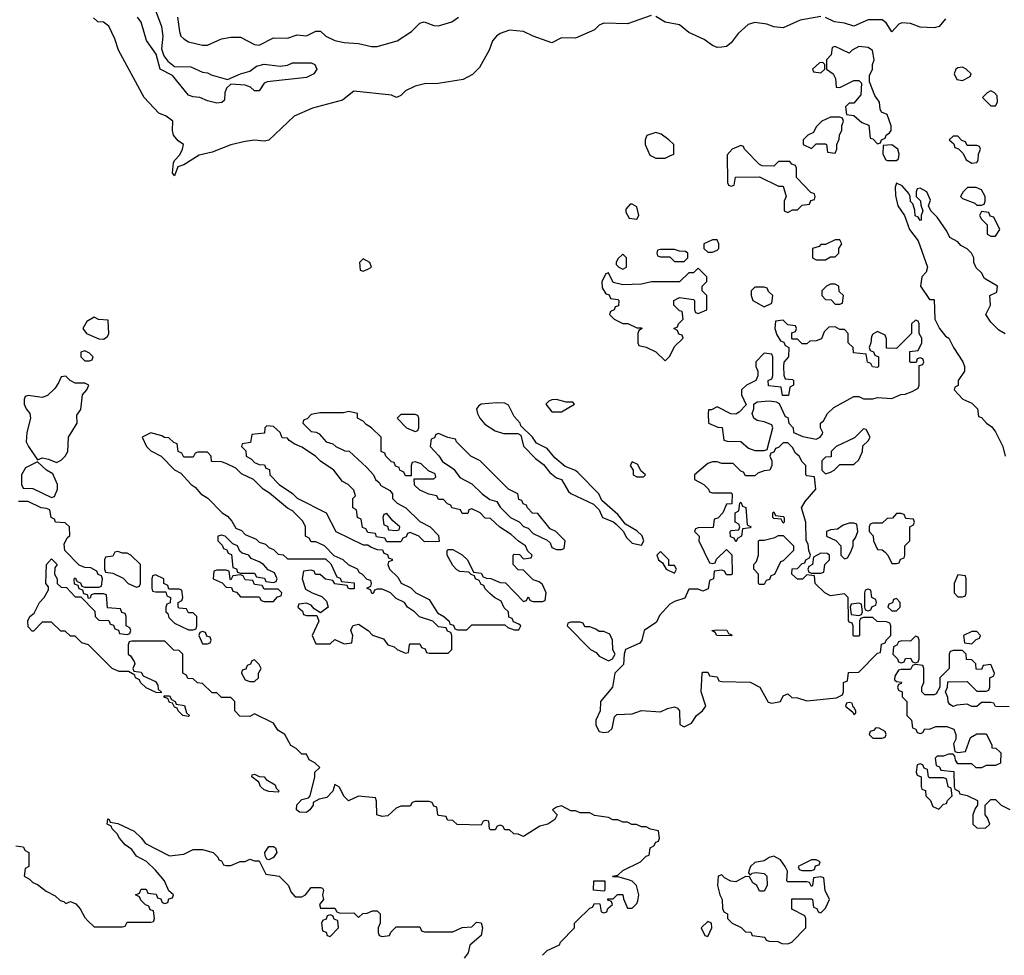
# Model space of a CAD drawing. Header units: inches. Extents: x 2710751 to 2829008, y 857003 to 965602.
# Tile 135 of 256: x 2743335 to 2747507, y 909854 to 913819. Entities that reach past the tile are written whole.
import ezdxf

# ---------------------------------------------------------------- set-up
doc = ezdxf.new("R2010")
doc.units = ezdxf.units.IN
doc.header["$MEASUREMENT"] = 0
doc.layers.add('C7940', color=7, linetype='Continuous')
doc.layers.add('C7941', color=7, linetype='Continuous')

msp = doc.modelspace()

# ---------------------------------------------------------------- linework, layer by layer
at = {"layer": 'C7940', "color": 2, "elevation": 14}
for points in [[(2743624, 910000), (2743650, 909974), (2743770, 909974), (2743782, 909978), (2743790, 909994), (2743890, 909994), (2743902, 909998), (2743902.7, 910000)], [(2744617.3, 910000), (2744614, 909990), (2744618, 909958), (2744632.7, 909952.7), (2744638, 909938), (2744650, 909934), (2744686, 909970), (2744682.2, 910000)], [(2744862, 910000), (2744862, 909990), (2744854, 909970), (2744854, 909950), (2744858, 909938), (2744870, 909934), (2744902, 909938), (2744907.3, 909952.7), (2744930, 909974), (2745030, 909974), (2745038, 909958), (2745050, 909954), (2745170, 909954), (2745210, 909972), (2745250, 909974), (2745270, 909994), (2745290, 909992), (2745296, 909970), (2745290, 909938), (2745242.8, 909897.2), (2745234.8, 909865.2), (2745218.8, 909841.2)], [(2745550, 909854), (2745570, 909874), (2745622, 909898), (2745626, 909910), (2745686, 909970), (2745686, 909990), (2745696, 910000)], [(2746344, 910000), (2746354, 909990), (2746392, 909972), (2746410, 909954), (2746432.7, 909952.7), (2746438, 909938), (2746491.6, 909931.6), (2746498, 909918), (2746510, 909914), (2746547.3, 909912.7), (2746563.6, 909903.6), (2746590, 909902), (2746606, 909910), (2746666, 909970), (2746666, 910000)]]:
    msp.add_lwpolyline(points, dxfattribs=at)
msp.add_lwpolyline([(2746250, 909998), (2746222, 909970), (2746238, 909938), (2746250, 909934), (2746268, 909970), (2746266, 909990)], close=True, dxfattribs=at)
at = {"layer": 'C7941', "color": 2}
for points, elevation in [([(2743869, 913970), (2743934.9, 913790), (2743941.5, 913750), (2743935.5, 913695.5), (2743945.8, 913665.8), (2743963, 913643), (2743990, 913620.4), (2744059.3, 913619.3), (2744110, 913597.3), (2744130, 913594.8), (2744146, 913586), (2744214.6, 913565.4), (2744270, 913590.4), (2744310, 913601), (2744338, 913622), (2744370.9, 913630.9), (2744438, 913622), (2744470, 913626.8), (2744490, 913636), (2744570, 913636.3), (2744584.7, 913630), (2744594, 913610), (2744581, 913590), (2744550, 913575.1), (2744383.8, 913556.2), (2744371.3, 913550), (2744350, 913518), (2744330, 913518), (2744313.2, 913533.2), (2744290, 913542), (2744230, 913546), (2744210.5, 913529.5), (2744204, 913510), (2744202, 913478), (2744191.3, 913468.7), (2744170, 913465.2), (2744130, 913475.1), (2744098, 913490), (2744070, 913492.3), (2744050, 913499.3), (2743982.3, 913582.3), (2743930, 913609.3), (2743912.9, 913672.9), (2743871.9, 913731.9), (2743850, 913808.7), (2743834, 913830)], 6), ([(2746010, 913837), (2745910, 913802.4), (2745810, 913804.2), (2745790, 913795.6), (2745770, 913776.2), (2745690, 913741.2), (2745630, 913742), (2745590, 913722), (2745510, 913749), (2745470, 913769), (2745410, 913774.5), (2745370, 913760.9), (2745354.8, 913750), (2745338, 913730), (2745324.7, 913690), (2745282.5, 913617.5), (2745253.4, 913586.6), (2745214.6, 913565.4), (2745108.4, 913548.4), (2745050, 913548), (2745010, 913538), (2744970, 913518), (2744950, 913498), (2744931, 913489), (2744910, 913499), (2744750, 913516), (2744702, 913478), (2744575.2, 913444.8), (2744498, 913410), (2744390, 913308.7), (2744370, 913304), (2744329.2, 913309.2), (2744290, 913303.6), (2744230, 913289.7), (2744150, 913258.4), (2744094.6, 913245.4), (2744030, 913204), (2744004.7, 913195.3), (2743990, 913158), (2743982, 913170), (2743987, 913213), (2743990, 913222), (2744013.2, 913246.8), (2744025.2, 913270), (2744029.2, 913290), (2744005.8, 913305.8), (2743987, 913330), (2743982, 913350), (2743984, 913390), (2743955.3, 913410), (2743923.9, 913423.9), (2743862.7, 913490), (2743753.6, 913690), (2743737.7, 913737.7), (2743712.1, 913792.1), (2743690, 913809.2), (2743666, 913810), (2743648, 913828)], 10), ([(2744002.8, 913830), (2744011.3, 913770), (2744018, 913750), (2744030, 913738), (2744050, 913726), (2744110, 913710.8), (2744130, 913710.8), (2744190, 913738), (2744230, 913746), (2744270, 913746), (2744330, 913713.7), (2744350, 913712), (2744410, 913742), (2744470, 913741.8), (2744510, 913754.9), (2744550, 913750.6), (2744590, 913770.7), (2744610, 913770.7), (2744632, 913750), (2744670, 913731), (2744710, 913722.8), (2744770, 913718.8), (2744825.7, 913705.7), (2744850, 913705.3), (2744934, 913730), (2744995.3, 913770), (2745030, 913804.7), (2745049, 913811), (2745090, 913794.8), (2745110, 913793.4), (2745165.2, 913810), (2745194.5, 913830)], 10), ([(2746730, 913832.7), (2746642.4, 913817.6), (2746570, 913785.6), (2746530.4, 913789.6), (2746500.1, 913800.1), (2746450, 913808), (2746421, 913799), (2746379.4, 913760.6), (2746350, 913721.2), (2746330, 913706), (2746310, 913702.7), (2746290, 913702), (2746270, 913709.4), (2746235.4, 913735.4), (2746170, 913765.1), (2746130, 913797), (2746070, 913809.6), (2746030, 913832.3)], 10), ([(2747257.3, 913822.7), (2747230.7, 913790), (2747210, 913784.5), (2747150, 913787.6), (2747110, 913803.7), (2747073.4, 913806.6), (2747059.8, 913800.2), (2747030, 913768), (2747006.3, 913806.3), (2746990, 913819), (2746930, 913819.5), (2746870, 913792.3), (2746830, 913805.2), (2746788, 913810), (2746750, 913829.4)], 10), ([(2747510, 912488), (2747483.1, 912503.1), (2747450, 912538), (2747429, 912570), (2747448, 912610), (2747446, 912650), (2747475.3, 912664.7), (2747478, 912690), (2747423.1, 912723.1), (2747410, 912746), (2747387.3, 912767.3), (2747378, 912790), (2747378, 912810), (2747368, 912830), (2747350, 912848), (2747323.1, 912863.1), (2747310, 912878), (2747276.4, 912896.4), (2747263.1, 912923.1), (2747222, 912982), (2747195.3, 913010), (2747186, 913030), (2747194, 913054), (2747178, 913090), (2747150, 913106), (2747138, 913102), (2747134, 913090), (2747134, 913070), (2747151.6, 913051.6), (2747152.7, 913032.7), (2747162, 913010), (2747154, 912990), (2747154, 912970), (2747150, 912968), (2747142, 912982), (2747128.7, 912988.7), (2747127.3, 913012.7), (2747119, 913039), (2747109.2, 913049.2), (2747108.7, 913070), (2747103.1, 913083.1), (2747074.6, 913114.6), (2747050, 913126), (2747044.7, 913110), (2747045.4, 913074.6), (2747056, 913030), (2747084.7, 912990), (2747104.7, 912930), (2747142, 912882), (2747181, 912770), (2747176, 912750), (2747158, 912730), (2747152, 912690), (2747190, 912634), (2747210, 912634), (2747212, 912550), (2747232, 912510), (2747258, 912478), (2747271.3, 912470), (2747291, 912430), (2747331.3, 912370), (2747338, 912350), (2747338, 912330), (2747312, 912290), (2747311.6, 912268.4), (2747298, 912262), (2747294, 912250), (2747331.6, 912211.6), (2747370, 912194), (2747394, 912170), (2747398, 912138), (2747410, 912134), (2747432, 912110), (2747454.4, 912094.4), (2747470, 912072), (2747501, 912010), (2747510.8, 911970)], 14), ([(2745696, 910000), (2745750, 910054), (2745762, 910058), (2745770, 910074), (2745792.7, 910072.7), (2745798, 910038), (2745810, 910034), (2745822, 910038), (2745827.3, 910052.7), (2745846, 910070), (2745842, 910082), (2745827.3, 910087.3), (2745827.3, 910092.7), (2745850, 910094), (2745868, 910112), (2745890, 910112), (2745892.7, 910092.7), (2745910, 910054), (2745930, 910054), (2745950, 910074), (2745954.6, 910085.4), (2745958, 910110), (2745948, 910150), (2745930, 910168), (2745914.6, 910174.6), (2745870, 910186), (2745850, 910186), (2745846, 910190), (2745870, 910194), (2745890, 910214), (2745966, 910250), (2745990, 910274), (2746002, 910278), (2746006, 910310), (2746022, 910318), (2746030, 910334), (2746042, 910338), (2746046, 910350), (2746042, 910382), (2746008.4, 910388.4), (2745990, 910398), (2745970, 910398), (2745948.4, 910408.4), (2745928.9, 910408.9), (2745910, 910418), (2745890, 910418), (2745870, 910428), (2745848.4, 910428.4), (2745830, 910438), (2745770, 910446), (2745750, 910458), (2745710, 910458), (2745690, 910466), (2745670, 910466), (2745630, 910488), (2745610, 910482), (2745592, 910470), (2745612, 910450), (2745602, 910430), (2745572, 910410), (2745539.1, 910400.9), (2745470, 910358), (2745447.3, 910367.3), (2745428.4, 910368.4), (2745410, 910386), (2745390, 910386), (2745382, 910402), (2745370, 910406), (2745358, 910402), (2745350, 910386), (2745330, 910386), (2745326, 910390), (2745322, 910422), (2745310, 910426), (2745298, 910422), (2745290, 910406), (2745188.4, 910408.4), (2745170, 910426), (2745147.3, 910427.3), (2745142, 910442), (2745110, 910446), (2745106, 910450), (2745102, 910482), (2745090, 910486), (2745082, 910502), (2745070, 910506), (2745010, 910506), (2744998, 910502), (2744990, 910486), (2744950, 910486), (2744930, 910478), (2744895.3, 910444.7), (2744870, 910442), (2744848, 910450), (2744847.3, 910507.3), (2744842, 910522), (2744770, 910528), (2744728.4, 910508.4), (2744708.4, 910528.4), (2744690, 910566), (2744670, 910578), (2744661, 910550), (2744636.8, 910523.2), (2744604, 910516), (2744578, 910502), (2744578, 910490), (2744564.7, 910470), (2744550, 910459), (2744520.4, 910460.4), (2744508, 910470), (2744508.4, 910491.6), (2744530, 910514), (2744558, 910522), (2744566, 910530), (2744586, 910610), (2744586, 910630), (2744606, 910650), (2744586, 910670), (2744562, 910682), (2744550, 910706), (2744530, 910706), (2744506, 910730), (2744483.1, 910743.1), (2744458, 910790), (2744428.7, 910808.7), (2744410, 910838), (2744330, 910878), (2744310, 910866), (2744267.3, 910867.3), (2744246, 910890), (2744246, 910930), (2744230, 910946), (2744190, 910946), (2744170, 910966), (2744150, 910966), (2744110, 911006), (2744088.4, 911008.4), (2744070, 911026), (2744047.3, 911027.3), (2744042, 911042), (2744026, 911050), (2744026, 911130), (2744010, 911146), (2743987.3, 911147.3), (2743950, 911186), (2743810, 911186), (2743798, 911182), (2743794, 911170), (2743794, 911130), (2743803.6, 911123.6), (2743819.6, 911099.6), (2743822, 911090), (2743814, 911070), (2743818, 911058), (2743850, 911054), (2743858, 911038), (2743910, 911014), (2743919.6, 910999.6), (2743922, 910982), (2743934, 910970), (2743934, 910966), (2743912.7, 910967.3), (2743870, 910988), (2743846, 911010), (2743842, 911022), (2743826, 911030), (2743822, 911042), (2743796.4, 911056.4), (2743756.4, 911056.4), (2743726, 911070), (2743626, 911170), (2743598, 911178), (2743570, 911206), (2743550, 911206), (2743527.3, 911227.3), (2743508.4, 911228.4), (2743470, 911266), (2743430, 911266), (2743392.7, 911227.3), (2743387.3, 911227.3), (2743370, 911246), (2743368.9, 911271.1), (2743378, 911290), (2743395.3, 911304.7), (2743418, 911350), (2743438, 911370), (2743456.4, 911403.6), (2743456.4, 911416.4), (2743446, 911430), (2743448, 911510), (2743470, 911534), (2743494, 911510), (2743483.6, 911496.4), (2743482, 911470), (2743494, 911450), (2743494, 911430), (2743510, 911414), (2743532.7, 911412.7), (2743570, 911374), (2743594, 911374), (2743652.7, 911312.7), (2743654, 911290), (2743670, 911274), (2743712.7, 911272.7), (2743718, 911258), (2743732.7, 911252.7), (2743738, 911238), (2743752.7, 911232.7), (2743758, 911218), (2743790, 911214), (2743802, 911218), (2743806, 911230), (2743802, 911242), (2743786, 911250), (2743786, 911290), (2743782, 911302), (2743767.3, 911307.3), (2743762, 911322), (2743707.3, 911327.3), (2743702, 911382), (2743690, 911386), (2743650, 911386), (2743638, 911382), (2743632.7, 911367.3), (2743626, 911366), (2743622, 911382), (2743606, 911386), (2743602, 911402), (2743587.3, 911407.3), (2743582, 911422), (2743567.3, 911427.3), (2743566, 911450), (2743570, 911454), (2743578, 911438), (2743592.7, 911432.7), (2743598, 911418), (2743610, 911414), (2743670, 911414), (2743682, 911418), (2743686, 911450), (2743682, 911462), (2743667.3, 911467.3), (2743662, 911482), (2743636.4, 911496.4), (2743610, 911498), (2743587.3, 911507.3), (2743526, 911570), (2743523.1, 911596.9), (2743536.4, 911623.6), (2743547.3, 911632.7), (2743546, 911670), (2743527.3, 911687.3), (2743486, 911690), (2743482, 911702), (2743468, 911710), (2743462, 911742), (2743448, 911748), (2743426, 911750), (2743370, 911778), (2743330, 911778)], 14), ([(2747527.3, 910907.3), (2747470, 910908), (2747462, 910922), (2747450, 910926), (2747410, 910926), (2747390, 910908), (2747370, 910908), (2747350, 910918), (2747305.4, 910914.6), (2747290, 910908), (2747276.4, 910916.4), (2747268.4, 910928.4), (2747267.3, 910947.3), (2747258, 910970), (2747266, 910990), (2747267.3, 911012.7), (2747350, 911014), (2747390, 910974), (2747430, 910974), (2747442, 910978), (2747446, 910990), (2747446, 911030), (2747462, 911038), (2747466, 911050), (2747450, 911086), (2747418, 911082), (2747410, 911066), (2747387.3, 911067.3), (2747386, 911090), (2747370, 911106), (2747347.3, 911107.3), (2747346, 911130), (2747330, 911146), (2747290, 911146), (2747278, 911142), (2747274, 911130), (2747274, 911070), (2747234, 911030), (2747234, 910990), (2747218, 910962), (2747210, 910958), (2747170, 910958), (2747158, 910970), (2747158, 910990), (2747166, 911010), (2747166, 911070), (2747162, 911082), (2747130, 911086), (2747118, 911082), (2747110, 911066), (2747070, 911066), (2747058, 911062), (2747043.6, 911036.4), (2747042, 911022), (2747050, 911014), (2747072, 911012), (2747070, 911006), (2747058, 911002), (2747054, 910990), (2747058, 910978), (2747074, 910970), (2747074, 910950), (2747094, 910930), (2747094, 910870), (2747114, 910850), (2747118, 910818), (2747132.7, 910812.7), (2747138, 910798), (2747150, 910794), (2747162, 910798), (2747170, 910814), (2747190, 910812), (2747216.4, 910823.6), (2747263.6, 910823.6), (2747292.7, 910812.7), (2747302, 910790), (2747302, 910770), (2747292, 910750), (2747298, 910718), (2747310, 910714), (2747342, 910718), (2747363.1, 910776.9), (2747390, 910792), (2747430, 910792), (2747454, 910746), (2747454, 910734), (2747471.6, 910731.6), (2747492.7, 910712.7), (2747491.1, 910668.9), (2747470, 910658), (2747430, 910658), (2747410, 910648), (2747388.4, 910648.4), (2747370, 910666), (2747310, 910666), (2747300.4, 910680.4), (2747298, 910698), (2747290, 910706), (2747270, 910706), (2747250, 910698), (2747222, 910698), (2747214, 910690), (2747218, 910658), (2747232.7, 910652.7), (2747238, 910638), (2747292.7, 910632.7), (2747294, 910570), (2747298, 910558), (2747314, 910550), (2747318, 910538), (2747350, 910532), (2747394, 910510), (2747394, 910490), (2747383.6, 910476.4), (2747374, 910450), (2747374, 910410), (2747390, 910394), (2747427.3, 910392.7), (2747446, 910410), (2747436.4, 910436.4), (2747426, 910450), (2747426, 910490), (2747450, 910514), (2747470, 910514), (2747494, 910490), (2747530, 910472)], 14), ([(2743902.7, 910000), (2743906, 910010), (2743902, 910042), (2743887.3, 910047.3), (2743882, 910062), (2743867.3, 910067.3), (2743847.3, 910087.3), (2743842, 910102), (2743826, 910110), (2743842, 910118), (2743850, 910134), (2743870, 910134), (2743878, 910118), (2743912.7, 910112.7), (2743918, 910098), (2743932.7, 910092.7), (2743938, 910078), (2743950, 910074), (2743962, 910078), (2743967.3, 910092.7), (2743982, 910098), (2743986, 910110), (2743967.3, 910127.3), (2743948, 910170), (2743910, 910215.3), (2743872.1, 910252.1), (2743830, 910274), (2743810, 910302), (2743782, 910322), (2743758, 910350), (2743748.4, 910368.4), (2743726, 910390), (2743722, 910402), (2743706, 910410), (2743708, 910432), (2743714, 910430), (2743718, 910418), (2743750, 910412), (2743819.8, 910379.8), (2743850, 910352), (2743868, 910328), (2743970, 910276), (2744030, 910282), (2744070, 910302), (2744110, 910302), (2744154, 910290), (2744174, 910270), (2744178, 910258), (2744190, 910254), (2744198, 910238), (2744210, 910234), (2744230, 910234), (2744268.4, 910251.6), (2744290, 910252), (2744310, 910262), (2744330, 910254), (2744350, 910254), (2744378, 910198), (2744434, 910190), (2744474, 910150), (2744483.6, 910123.6), (2744502, 910102), (2744530, 910102), (2744546, 910110), (2744570, 910142), (2744610, 910142), (2744618, 910138), (2744622, 910130), (2744618, 910110), (2744622, 910090), (2744604.7, 910070), (2744610, 910054), (2744670, 910054), (2744678, 910038), (2744692.7, 910032.7), (2744750, 910034), (2744770, 910014), (2744788.4, 910031.6), (2744807.3, 910032.7), (2744830, 910042), (2744850, 910042), (2744862, 910030), (2744862, 910000)], 14), ([(2743318, 910318), (2743350, 910314), (2743358, 910298), (2743374, 910290), (2743374, 910230), (2743358, 910222), (2743354, 910190), (2743376.9, 910176.9), (2743390, 910162), (2743410, 910154), (2743446.4, 910126.4), (2743485.4, 910105.4), (2743506.4, 910086.4), (2743522, 910082), (2743530, 910074), (2743550, 910082), (2743572.7, 910072.7), (2743591.6, 910051.6), (2743610, 910014), (2743624, 910000)], 14), ([(2746666, 910000), (2746666, 910010), (2746662, 910022), (2746606, 910050), (2746607.3, 910092.7), (2746690, 910094), (2746694, 910090), (2746698, 910058), (2746712.7, 910052.7), (2746718, 910038), (2746730, 910034), (2746750, 910054), (2746766, 910090), (2746748.4, 910128.4), (2746742, 910182), (2746730, 910186), (2746698, 910182), (2746694, 910150), (2746690, 910146), (2746682, 910162), (2746670, 910166), (2746590, 910166), (2746586, 910170), (2746588, 910210), (2746578, 910230), (2746558.4, 910258.4), (2746530, 910274), (2746510, 910269.2), (2746490, 910254), (2746450, 910248), (2746432, 910230), (2746424.7, 910210), (2746423.6, 910203.6), (2746430, 910194), (2746438, 910202), (2746455.3, 910204.7), (2746490, 910201), (2746501, 910190), (2746502, 910150), (2746490, 910126), (2746470, 910126), (2746458, 910150), (2746441.2, 910161.2), (2746427.3, 910187.3), (2746410, 910188), (2746370, 910166), (2746348.4, 910168.4), (2746322, 910182), (2746310, 910195.3), (2746294, 910190), (2746292, 910150), (2746302, 910110), (2746312, 910090), (2746312.7, 910052.7), (2746318, 910038), (2746334, 910030), (2746334, 910010), (2746344, 910000)], 14), ([(2744682.2, 910000), (2744682, 910002), (2744667.3, 910007.3), (2744662, 910022), (2744650, 910026), (2744638, 910022), (2744632.7, 910007.3), (2744618, 910002), (2744617.3, 910000)], 14)]:
    msp.add_lwpolyline(points, dxfattribs=dict(at, elevation=elevation))
at = {"layer": 'C7941', "color": 2, "elevation": 14}
for points in [[(2746790, 913706), (2746778, 913702), (2746774, 913670), (2746754, 913650), (2746754, 913610), (2746782, 913590), (2746791.3, 913570), (2746794, 913534), (2746810, 913532), (2746870, 913562), (2746890, 913562), (2746902, 913550), (2746899.6, 913500.4), (2746870, 913466), (2746850, 913466), (2746834, 913450), (2746838, 913418), (2746870, 913414), (2746903.6, 913383.6), (2746932.7, 913372.7), (2746938, 913318), (2746950, 913314), (2746970, 913294), (2746982, 913298), (2746986, 913310), (2747002, 913318), (2747006, 913330), (2747020.4, 913339.6), (2747028, 913350), (2747028, 913370), (2747010, 913418), (2746987.3, 913427.3), (2746980.4, 913440.4), (2746978, 913470), (2746958, 913498), (2746936.4, 913556.4), (2746936.4, 913583.6), (2746948.7, 913610), (2746948.7, 913630), (2746955.3, 913650), (2746949.1, 913689.1), (2746930, 913701.2), (2746890, 913705.2), (2746862, 913690), (2746850, 913678)], [(2746738, 913638), (2746723.6, 913636.4), (2746694, 913610), (2746698, 913598), (2746730, 913594), (2746746, 913610), (2746746, 913630)], [(2747330, 913618), (2747310, 913615.3), (2747302, 913610), (2747294, 913590), (2747305.4, 913565.4), (2747330, 913562), (2747362, 913578), (2747366, 913590), (2747346, 913610)], [(2747450, 913518), (2747434, 913510), (2747414, 913490), (2747450, 913454), (2747470, 913454), (2747478, 913470), (2747476.4, 913496.4), (2747466, 913510)], [(2746810, 913406), (2746770, 913406), (2746734, 913390), (2746710, 913366), (2746698, 913342), (2746674, 913330), (2746654, 913310), (2746654, 913290), (2746690, 913274), (2746710, 913294), (2746750, 913294), (2746754, 913290), (2746758, 913258), (2746790, 913254), (2746798, 913270), (2746798, 913290), (2746807.3, 913312.7), (2746808.4, 913331.6), (2746818, 913350), (2746818, 913370), (2746826, 913390), (2746822, 913402)], [(2746030, 913342), (2745991.6, 913328.4), (2745984.7, 913310), (2745984.7, 913290), (2746005.4, 913245.4), (2746030, 913232), (2746070, 913232), (2746090, 913242), (2746106, 913250), (2746106, 913290), (2746086, 913310), (2746053.6, 913333.6)], [(2747310, 913326), (2747290, 913326), (2747274, 913310), (2747292.7, 913292.7), (2747298, 913278), (2747312.7, 913272.7), (2747332.7, 913252.7), (2747345.4, 913225.4), (2747370, 913212), (2747390, 913214), (2747396.4, 913223.6), (2747398, 913250), (2747406, 913270), (2747402, 913282), (2747390, 913286), (2747350, 913286), (2747342, 913302), (2747327.3, 913307.3)], [(2746390, 913286), (2746354, 913270), (2746332.7, 913247.3), (2746334, 913130), (2746338, 913118), (2746350, 913114), (2746362, 913118), (2746368, 913152), (2746470, 913154), (2746550, 913114), (2746570, 913114), (2746582, 913070), (2746574, 913050), (2746574, 913010), (2746590, 913002), (2746610, 913014), (2746630, 913014), (2746650, 913034), (2746682, 913038), (2746687.3, 913052.7), (2746702, 913058), (2746706, 913070), (2746702, 913082), (2746687.3, 913087.3), (2746626, 913150), (2746626, 913190), (2746622, 913202), (2746607.3, 913207.3), (2746598, 913218), (2746550, 913218), (2746530, 913198), (2746480.4, 913200.4), (2746470, 913206), (2746406, 913270), (2746402, 913282)], [(2747030, 913288.7), (2746994, 913286), (2746992, 913250), (2747005.4, 913225.4), (2747010, 913222), (2747050, 913222), (2747058, 913230), (2747062, 913250), (2747055.3, 913270)], [(2747388.4, 913108.4), (2747351.6, 913108.4), (2747332, 913090), (2747322, 913070), (2747330, 913062), (2747382, 913042), (2747390, 913034), (2747410, 913034), (2747422, 913038), (2747426, 913050), (2747426, 913070), (2747410, 913098)], [(2745930, 913038), (2745922, 913038), (2745903.6, 913016.4), (2745903.6, 913003.6), (2745918, 912978), (2745950, 912974), (2745958, 912990), (2745950, 913026)], [(2747410, 913006), (2747402, 912990), (2747410, 912974), (2747434, 912950), (2747434, 912910), (2747450, 912902), (2747470, 912902), (2747488, 912930), (2747462, 912982), (2747447.3, 912987.3), (2747442, 913002)], [(2746290, 912886), (2746270, 912886), (2746234, 912870), (2746234, 912850), (2746250, 912834), (2746270, 912834), (2746290, 912842), (2746298, 912850), (2746298, 912870)], [(2746810, 912886), (2746790, 912886), (2746750, 912866), (2746730, 912866), (2746722, 912858), (2746694, 912850), (2746694, 912810), (2746710, 912802), (2746750, 912802), (2746770, 912814), (2746790, 912814), (2746806, 912830), (2746806, 912850), (2746818, 912870)], [(2745890, 912826), (2745870, 912806), (2745862, 912790), (2745862, 912782), (2745874, 912770), (2745890, 912762), (2745906, 912770), (2745906, 912810)], [(2746110, 912846), (2746050, 912846), (2746038, 912842), (2746034, 912830), (2746038, 912818), (2746050, 912814), (2746090, 912814), (2746110, 912794), (2746150, 912794), (2746166, 912810), (2746166, 912830), (2746156.4, 912836.4), (2746130, 912838)], [(2744790, 912806), (2744774, 912790), (2744778, 912758), (2744790, 912754), (2744810, 912762), (2744826, 912770), (2744818, 912790)], [(2746210, 912766), (2746190, 912746), (2746170, 912746), (2746130, 912708), (2746011.6, 912708.4), (2745970, 912698), (2745890, 912695.3), (2745850, 912706), (2745830, 912746), (2745818, 912742), (2745802, 912710), (2745803.6, 912683.6), (2745818, 912658), (2745832.7, 912652.7), (2745838, 912638), (2745870, 912634), (2745874, 912630), (2745872.7, 912607.3), (2745858, 912602), (2745854, 912590), (2745838, 912582), (2745834, 912570), (2745854, 912550), (2745890, 912532), (2745911.6, 912531.6), (2745950, 912514), (2745970, 912514), (2745972, 912510), (2745958, 912502), (2745954, 912490), (2745954, 912450), (2745958, 912438), (2745990, 912432), (2746030, 912412), (2746070, 912374), (2746090, 912394), (2746110, 912434), (2746146, 912470), (2746142, 912482), (2746127.3, 912487.3), (2746122, 912502), (2746106, 912510), (2746122, 912518), (2746126, 912530), (2746146, 912550), (2746142, 912582), (2746130, 912586), (2746106, 912610), (2746106, 912630), (2746130, 912642), (2746190, 912634), (2746194, 912630), (2746194, 912590), (2746198, 912578), (2746210, 912574), (2746246, 912590), (2746246, 912650), (2746226, 912670), (2746226, 912690), (2746246, 912710), (2746246, 912730)], [(2746490, 912686), (2746450, 912686), (2746434, 912670), (2746434, 912650), (2746442, 912630), (2746490, 912602), (2746522, 912618), (2746526, 912650), (2746507.3, 912667.3), (2746502, 912682)], [(2746790, 912698), (2746770, 912698), (2746754, 912690), (2746734, 912670), (2746734, 912650), (2746750, 912634), (2746772.7, 912632.7), (2746790, 912614), (2746810, 912614), (2746822, 912618), (2746826, 912650), (2746807.3, 912667.3), (2746806, 912690)], [(2743650, 912558), (2743619.6, 912540.4), (2743602, 912510), (2743618, 912490), (2743670, 912466.8), (2743690, 912466), (2743704.7, 912475.3), (2743712, 912488), (2743710, 912546), (2743668.9, 912548.9)], [(2747130, 912546), (2747114, 912530), (2747114, 912490), (2747050, 912426), (2747007.3, 912427.3), (2747007.3, 912467.3), (2747002, 912482), (2746970, 912498), (2746950, 912486), (2746943.6, 912476.4), (2746942, 912450), (2746934, 912430), (2746938, 912418), (2746952, 912412), (2746958, 912398), (2746974, 912390), (2746974, 912350), (2746970, 912346), (2746948.4, 912348.4), (2746942, 912362), (2746927.3, 912367.3), (2746922, 912402), (2746867.3, 912407.3), (2746866, 912430), (2746846, 912450), (2746846, 912490), (2746830, 912506), (2746810, 912506), (2746790, 912518), (2746763.6, 912516.4), (2746743.6, 912496.4), (2746732.7, 912467.3), (2746710, 912458), (2746683.6, 912456.4), (2746670, 912446), (2746650, 912446), (2746630, 912466), (2746610, 912466), (2746606, 912470), (2746607.3, 912492.7), (2746622, 912498), (2746626, 912510), (2746622, 912522), (2746590, 912526), (2746570, 912546), (2746538, 912542), (2746534, 912510), (2746543.6, 912483.6), (2746558, 912458), (2746572.7, 912452.7), (2746578, 912438), (2746594, 912430), (2746592, 912390), (2746572.7, 912367.3), (2746572, 912350), (2746572.7, 912312.7), (2746578, 912298), (2746610, 912294), (2746614, 912290), (2746614, 912270), (2746598, 912262), (2746592.7, 912227.3), (2746567.3, 912227.3), (2746562, 912262), (2746507.3, 912267.3), (2746506, 912290), (2746522, 912298), (2746526, 912310), (2746526, 912390), (2746522, 912402), (2746490, 912406), (2746454, 912370), (2746454, 912350), (2746462, 912330), (2746462, 912310), (2746454, 912290), (2746414, 912270), (2746394, 912250), (2746394, 912230), (2746412.7, 912187.3), (2746383.6, 912156.4), (2746370, 912148), (2746348.4, 912148.4), (2746290, 912178), (2746266, 912166), (2746254, 912166), (2746252, 912150), (2746254, 912110), (2746292.7, 912092.7), (2746311.3, 912091.3), (2746318, 912038), (2746332.7, 912032.7), (2746390, 912032), (2746423.6, 912003.6), (2746450, 911994), (2746490, 911994), (2746502, 911998), (2746526, 912090), (2746522, 912102), (2746490, 912115.3), (2746460.4, 912120.4), (2746446, 912130), (2746438, 912150), (2746446, 912170), (2746446, 912190), (2746460.4, 912199.6), (2746510, 912204.7), (2746539.6, 912199.6), (2746552.7, 912192.7), (2746578, 912138), (2746590, 912134), (2746594, 912110), (2746612, 912090), (2746614, 912070), (2746652.7, 912052.7), (2746710, 912042), (2746726, 912050), (2746736.4, 912063.6), (2746738, 912070), (2746728, 912090), (2746728, 912110), (2746740.4, 912119.6), (2746758, 912150), (2746784.7, 912175.3), (2746870, 912222), (2746890, 912222), (2746910, 912212), (2746950, 912212), (2746970, 912218), (2747030, 912214), (2747068.4, 912231.6), (2747087.3, 912232.7), (2747116.4, 912243.6), (2747142, 912258), (2747146, 912270), (2747146, 912354), (2747162, 912358), (2747166, 912370), (2747162, 912382), (2747150, 912386), (2747138, 912382), (2747134, 912366), (2747110, 912366), (2747106, 912370), (2747107.3, 912412.7), (2747142, 912418), (2747158, 912450), (2747158, 912470), (2747146, 912490), (2747146, 912530), (2747142, 912542)], [(2743610, 912415.3), (2743594, 912410), (2743594, 912390), (2743610, 912374), (2743630, 912374), (2743642, 912378), (2743646, 912390), (2743630, 912406)], [(2743530, 912308), (2743510, 912306), (2743499.8, 912280.2), (2743483.6, 912256.4), (2743452.7, 912227.3), (2743430, 912218), (2743370, 912226), (2743358, 912222), (2743354, 912210), (2743354, 912190), (2743362, 912170), (2743378, 912150), (2743381, 912130), (2743364.7, 912070), (2743362, 912030), (2743371.3, 912010), (2743410, 911954), (2743430, 911962), (2743456.9, 911956.9), (2743490, 911942), (2743510, 911952), (2743528, 911970), (2743538, 911990), (2743542, 912050), (2743578, 912110), (2743576.4, 912143.6), (2743593.2, 912166.8), (2743601.2, 912230), (2743619, 912250), (2743628, 912270), (2743610, 912279), (2743570, 912279), (2743548, 912290)], [(2745610, 912209), (2745590, 912208.7), (2745576.9, 912203.1), (2745564.7, 912190), (2745590, 912158), (2745630, 912158), (2745686, 912190), (2745678, 912198), (2745650, 912199)], [(2744730, 912159), (2744706.4, 912153.6), (2744606.4, 912153.6), (2744570, 912146), (2744552.7, 912127.3), (2744538, 912122), (2744534, 912110), (2744570, 912074), (2744591.6, 912071.6), (2744603.6, 912063.6), (2744634, 912030), (2744662, 912022), (2744674, 912010), (2744712.7, 911992.7), (2744731.3, 911991.3), (2744803.6, 911923.6), (2744834, 911890), (2744842, 911870), (2744858, 911858), (2744865.4, 911845.4), (2744903.6, 911823.6), (2744914, 911810), (2744914, 911790), (2744934, 911770), (2744971.1, 911751.1), (2745030, 911692), (2745074, 911670), (2745110, 911634), (2745112.7, 911607.3), (2745050, 911606), (2745026, 911630), (2744990, 911646), (2744978, 911642), (2744972.7, 911627.3), (2744958, 911622), (2744950, 911606), (2744890, 911606), (2744882, 911622), (2744847.3, 911627.3), (2744842, 911642), (2744810, 911646), (2744802, 911662), (2744787.3, 911667.3), (2744782, 911702), (2744766, 911710), (2744762, 911742), (2744746, 911750), (2744746, 911790), (2744758, 911802), (2744750, 911826), (2744726, 911850), (2744702, 911862), (2744666, 911910), (2744608.7, 911948.7), (2744588, 911970), (2744530, 912008), (2744500.2, 912020.2), (2744476.4, 912036.4), (2744470, 912046), (2744447.3, 912047.3), (2744438, 912070), (2744410, 912095.3), (2744382, 912098), (2744374, 912090), (2744372.7, 912067.3), (2744318, 912062), (2744312.7, 912027.3), (2744278, 912022), (2744274, 912010), (2744292.7, 911992.7), (2744294, 911970), (2744316.9, 911956.9), (2744330, 911942), (2744350, 911934), (2744372.7, 911932.7), (2744378, 911918), (2744392.7, 911912.7), (2744394, 911890), (2744434, 911850), (2744491.1, 911811.1), (2744510, 911792), (2744634, 911730), (2744674, 911650), (2744790, 911594), (2744810, 911594), (2744823.6, 911583.6), (2744850, 911574), (2744872.7, 911572.7), (2744878, 911558), (2744892.7, 911552.7), (2744898, 911538), (2744912.7, 911532.7), (2744912.7, 911527.3), (2744898, 911522), (2744894, 911510), (2744902, 911490), (2744936.9, 911456.9), (2744951.6, 911431.6), (2744991.6, 911411.6), (2745014, 911390), (2745070, 911362), (2745105.4, 911305.4), (2745132, 911290), (2745154, 911270), (2745158, 911258), (2745172.7, 911252.7), (2745178, 911238), (2745190, 911234), (2745230, 911234), (2745250, 911254), (2745390, 911254), (2745403.6, 911243.6), (2745430, 911234), (2745450, 911234), (2745458, 911250), (2745450, 911258), (2745427.3, 911267.3), (2745422, 911282), (2745407.3, 911287.3), (2745406, 911310), (2745387.3, 911327.3), (2745374.6, 911354.6), (2745346, 911370), (2745327.3, 911387.3), (2745307.3, 911407.3), (2745302, 911422), (2745290, 911426), (2745282, 911442), (2745266, 911450), (2745262, 911462), (2745247.3, 911467.3), (2745238, 911478), (2745200.4, 911480.4), (2745187.3, 911487.3), (2745170, 911506), (2745146, 911550), (2745146, 911570), (2745150, 911574), (2745170, 911574), (2745210, 911552), (2745232, 911530), (2745258, 911478), (2745290, 911474), (2745298, 911458), (2745312.7, 911452.7), (2745331.6, 911451.6), (2745370, 911434), (2745392.7, 911432.7), (2745470, 911354), (2745482, 911358), (2745490, 911374), (2745498, 911358), (2745510, 911354), (2745550, 911354), (2745562, 911358), (2745566, 911390), (2745550, 911426), (2745536.4, 911436.4), (2745510, 911446), (2745470, 911486), (2745447.3, 911487.3), (2745426, 911510), (2745426, 911550), (2745430, 911554), (2745452.7, 911552.7), (2745470, 911534), (2745502, 911538), (2745506, 911550), (2745487.3, 911567.3), (2745478, 911590), (2745448.7, 911608.7), (2745418, 911638), (2745368.9, 911668.9), (2745330, 911706), (2745307.3, 911707.3), (2745286, 911730), (2745250, 911746), (2745238, 911742), (2745234, 911726), (2745210, 911726), (2745202, 911742), (2745166, 911750), (2745162, 911762), (2745147.3, 911767.3), (2745130, 911786), (2745110, 911786), (2745102, 911802), (2745068.4, 911808.4), (2745030, 911826), (2745007.3, 911847.3), (2745006, 911874), (2745090, 911874), (2745098, 911882), (2745094.6, 911894.6), (2745067.3, 911907.3), (2745036.4, 911936.4), (2745010, 911946), (2744998, 911942), (2744994, 911930), (2744994, 911886), (2744970, 911886), (2744962, 911902), (2744946, 911910), (2744942, 911922), (2744927.3, 911927.3), (2744922, 911942), (2744910, 911946), (2744886, 911970), (2744882, 911982), (2744866, 911990), (2744866, 912050), (2744826, 912090), (2744803.1, 912103.1), (2744790, 912118), (2744766, 912130), (2744766, 912150)], [(2745355.5, 912195.5), (2745290.6, 912189.4), (2745278.8, 912181.2), (2745271, 912170), (2745274.8, 912150), (2745284.7, 912130), (2745305.5, 912105.5), (2745350, 912077.3), (2745385.5, 912065.5), (2745446, 912066), (2745458.8, 912058.8), (2745470, 912012), (2745519.8, 911959.8), (2745554.4, 911934.4), (2745580.7, 911900.7), (2745610, 911878), (2745630.7, 911870.7), (2745659.8, 911819.8), (2745670.6, 911810.6), (2745766, 911766), (2745790, 911742), (2745804.7, 911710), (2745851, 911691), (2745862, 911682), (2745891.3, 911651.3), (2745905.5, 911625.5), (2745930, 911601), (2745970, 911592), (2745979, 911610), (2745972.1, 911632.1), (2745950, 911653.2), (2745901.2, 911681.2), (2745870, 911722), (2745801.2, 911781.2), (2745788.7, 911810), (2745700.2, 911900.2), (2745690, 911908.7), (2745646, 911926), (2745602, 911962), (2745570, 912002), (2745524, 912024), (2745508, 912050), (2745458, 912098), (2745455.3, 912110), (2745430, 912138), (2745405.6, 912185.6), (2745390, 912194)], [(2745010, 912146), (2744950, 912146), (2744934, 912130), (2744974, 912090), (2745010, 912074), (2745022, 912078), (2745026, 912090), (2745026, 912130), (2745022, 912142)], [(2746910, 912086), (2746872.7, 912047.3), (2746794, 912010), (2746774, 911990), (2746772.7, 911967.3), (2746750, 911966), (2746734, 911950), (2746734, 911910), (2746750, 911894), (2746770, 911902), (2746786, 911910), (2746810, 911934), (2746870, 911934), (2746890, 911954), (2746906, 911990), (2746907.3, 912012.7), (2746930, 912034), (2746938, 912050), (2746922, 912082)], [(2743890, 912068), (2743854, 912050), (2743872, 912010), (2743890, 911992), (2743934, 911970), (2743990, 911912), (2744016.9, 911896.9), (2744062, 911850), (2744078.8, 911838.8), (2744102, 911810), (2744131.3, 911791.3), (2744192, 911730), (2744214.8, 911714.8), (2744234, 911694), (2744250, 911664.7), (2744274, 911654), (2744290, 911638), (2744337.3, 911617.3), (2744350, 911604.7), (2744376, 911596), (2744390, 911582), (2744410, 911574), (2744430, 911554), (2744451.6, 911551.6), (2744470, 911534), (2744630, 911534), (2744652.7, 911512.7), (2744678, 911458), (2744692, 911452), (2744698, 911438), (2744752.7, 911432.7), (2744752.7, 911407.3), (2744732.7, 911407.3), (2744726, 911410), (2744722, 911422), (2744670, 911428), (2744662, 911442), (2744630, 911448), (2744607.3, 911467.3), (2744588.4, 911468.4), (2744582, 911482), (2744570, 911486), (2744538, 911482), (2744532, 911450), (2744546, 911406), (2744574, 911390), (2744615.3, 911375.3), (2744635.3, 911355.3), (2744642, 911330), (2744610, 911306), (2744582, 911322), (2744570, 911338), (2744550, 911346), (2744518, 911342), (2744514, 911330), (2744532.7, 911312.7), (2744538, 911298), (2744550, 911294), (2744594, 911294), (2744602, 911270), (2744574, 911210), (2744590, 911174), (2744650, 911174), (2744670, 911192), (2744710, 911174), (2744742, 911178), (2744746, 911210), (2744738, 911230), (2744740.4, 911239.6), (2744748.4, 911251.6), (2744770, 911258), (2744810.8, 911230.8), (2744830, 911211.3), (2744876, 911196), (2744894, 911170), (2744922, 911162), (2744934, 911150), (2744970, 911134), (2744982, 911138), (2744986, 911170), (2744990, 911174), (2745030, 911174), (2745038, 911158), (2745052.7, 911152.7), (2745058, 911138), (2745070, 911134), (2745150, 911134), (2745166, 911150), (2745166, 911210), (2745162, 911222), (2745147.3, 911227.3), (2745142, 911242), (2745110, 911246), (2745086, 911270), (2745029, 911289), (2745008, 911310), (2744978, 911330), (2744966, 911350), (2744930, 911366), (2744906, 911390), (2744890, 911398), (2744870, 911406), (2744850, 911406), (2744838, 911402), (2744832.7, 911387.3), (2744827.3, 911387.3), (2744822, 911402), (2744806, 911410), (2744822, 911418), (2744826, 911430), (2744822, 911442), (2744807.3, 911447.3), (2744786, 911470), (2744775.3, 911475.3), (2744766, 911490), (2744728.4, 911508.4), (2744706, 911530), (2744667.3, 911547.3), (2744626, 911590), (2744590, 911606), (2744570, 911606), (2744562, 911622), (2744546, 911630), (2744546, 911670), (2744534.6, 911694.6), (2744490, 911738), (2744469.1, 911749.1), (2744393.2, 911813.2), (2744366, 911830), (2744326, 911870), (2744274.6, 911894.6), (2744250, 911918), (2744210, 911938), (2744190, 911946), (2744147.3, 911947.3), (2744146, 911970), (2744130, 911986), (2744090, 911986), (2744078, 911982), (2744070, 911966), (2744030, 911966), (2744022, 911982), (2744006, 911990), (2744002, 912022), (2743987.3, 912027.3), (2743967.3, 912047.3), (2743948.4, 912048.4), (2743936.4, 912056.4)], [(2745110, 912066), (2745098, 912062), (2745092.7, 912047.3), (2745078, 912042), (2745074, 912010), (2745111.1, 911971.1), (2745126.8, 911946.8), (2745174.8, 911914.8), (2745199.6, 911879.6), (2745250, 911852), (2745294, 911810), (2745326.4, 911786.4), (2745356.9, 911776.9), (2745370, 911754), (2745414, 911710), (2745451.3, 911691.3), (2745470, 911672), (2745490, 911664.7), (2745510, 911642), (2745570, 911614), (2745582, 911602), (2745590, 911582), (2745610, 911574), (2745630, 911574), (2745642, 911578), (2745646, 911610), (2745606, 911650), (2745582, 911662), (2745530, 911726), (2745508, 911728), (2745486, 911750), (2745482, 911762), (2745468, 911768), (2745462, 911782), (2745450, 911786), (2745446, 911810), (2745406, 911830), (2745286, 911950), (2745246, 911970), (2745186, 912030), (2745182, 912042), (2745148.4, 912048.4)], [(2746590, 912026), (2746570, 912026), (2746550, 912006), (2746538, 912002), (2746530, 911986), (2746518, 911982), (2746514, 911970), (2746522, 911950), (2746522, 911930), (2746514, 911910), (2746490, 911908), (2746462, 911898), (2746450, 911886), (2746410, 911886), (2746402, 911902), (2746390, 911906), (2746358, 911938), (2746310, 911938), (2746290, 911946), (2746270, 911946), (2746250, 911938), (2746194, 911890), (2746194, 911870), (2746234, 911850), (2746254, 911830), (2746258, 911818), (2746270, 911814), (2746350, 911814), (2746354, 911810), (2746352.7, 911767.3), (2746330, 911766), (2746314, 911730), (2746292.7, 911707.3), (2746278, 911702), (2746272.7, 911667.3), (2746210, 911666), (2746198, 911662), (2746194, 911650), (2746214, 911630), (2746212, 911610), (2746258, 911518), (2746270, 911514), (2746282, 911518), (2746287.3, 911532.7), (2746330, 911574), (2746352, 911552), (2746354, 911470), (2746350, 911466), (2746330, 911466), (2746322, 911482), (2746310, 911486), (2746278, 911482), (2746274, 911450), (2746258, 911442), (2746252.7, 911407.3), (2746230, 911398), (2746210, 911406), (2746170, 911406), (2746152.7, 911367.3), (2746110, 911354), (2746090, 911342), (2746045.5, 911294.5), (2746033.4, 911266.6), (2745981, 911230), (2745971.3, 911190), (2745962.8, 911177.2), (2745902, 911150), (2745896, 911130), (2745892.8, 911087.2), (2745856, 911050), (2745846, 910990), (2745796, 910930), (2745794.8, 910890), (2745776, 910850), (2745776, 910830), (2745790, 910802), (2745810, 910798), (2745830, 910801), (2745844.7, 910815.3), (2745854.6, 910865.4), (2745865.6, 910874.4), (2745930, 910878), (2745970, 910892), (2746050, 910886), (2746080.2, 910899.8), (2746110, 910906.8), (2746122, 910902), (2746130.7, 910890.7), (2746131.6, 910831.6), (2746150, 910822), (2746182, 910838), (2746202, 910870), (2746228.7, 910890), (2746242, 910910), (2746222, 910970), (2746226, 911050), (2746230, 911054), (2746250, 911054), (2746258, 911038), (2746290, 911034), (2746298, 911018), (2746310, 911014), (2746430, 911012), (2746471.1, 910991.1), (2746506.8, 910926.8), (2746522, 910922), (2746558, 910930), (2746570, 910954), (2746590, 910962), (2746606.8, 910946.8), (2746630, 910944.7), (2746670, 910932), (2746795.3, 910944.7), (2746822, 910958), (2746826, 910970), (2746826, 911010), (2746842, 911018), (2746847.3, 911052.7), (2746890, 911054), (2746970, 911134), (2746982, 911138), (2746987.3, 911172.7), (2747002, 911178), (2747006, 911190), (2747026, 911210), (2747026, 911250), (2747022, 911262), (2747007.3, 911267.3), (2746968.4, 911268.4), (2746950, 911286), (2746910, 911286), (2746898, 911282), (2746894, 911270), (2746894, 911210), (2746890, 911206), (2746870, 911206), (2746866, 911210), (2746866, 911250), (2746862, 911262), (2746850, 911266), (2746847.3, 911272.7), (2746846, 911370), (2746830, 911386), (2746770, 911378), (2746746, 911390), (2746706, 911430), (2746702, 911462), (2746670, 911466), (2746651.6, 911448.4), (2746630, 911448), (2746606, 911470), (2746608, 911492), (2746630, 911494), (2746650, 911514), (2746662, 911518), (2746666, 911530), (2746682, 911538), (2746686, 911550), (2746678, 911570), (2746676.4, 911596.4), (2746667.3, 911612.7), (2746666, 911690), (2746648, 911750), (2746663.1, 911776.9), (2746708, 911830), (2746702, 911882), (2746670, 911886), (2746666, 911890), (2746666, 911930), (2746650, 911946), (2746638, 911970), (2746622, 911982), (2746610, 912006)], [(2743410, 911946), (2743359.6, 911920.4), (2743342, 911890), (2743342, 911850), (2743350, 911834), (2743390, 911832), (2743470, 911794), (2743482, 911798), (2743495.3, 911830), (2743495.3, 911850), (2743474.6, 911894.6), (2743448, 911910)], [(2745930, 911946), (2745922, 911930), (2745934, 911910), (2745934, 911890), (2745950, 911882), (2745970, 911882), (2745978, 911882), (2745986, 911890), (2745967.3, 911907.3), (2745954.6, 911934.6)], [(2746370, 911606), (2746362, 911622), (2746347.3, 911627.3), (2746346, 911650), (2746350, 911654), (2746382, 911658), (2746386, 911670), (2746382, 911682), (2746366, 911690), (2746366, 911730), (2746382, 911738), (2746386, 911770), (2746390, 911774), (2746398, 911758), (2746411.6, 911751.6), (2746418, 911678), (2746434, 911670), (2746430, 911666), (2746398, 911662), (2746394, 911630), (2746378, 911622)], [(2744890, 911726), (2744878, 911722), (2744874, 911710), (2744878, 911678), (2744892.7, 911672.7), (2744898, 911658), (2744930, 911654), (2744942, 911658), (2744946, 911670), (2744915.3, 911695.3)], [(2746570, 911686), (2746562, 911702), (2746530, 911706), (2746526, 911710), (2746526, 911730), (2746530, 911734), (2746538, 911718), (2746570, 911714), (2746574, 911710), (2746574, 911690)], [(2747070, 911726), (2747050, 911726), (2747032.7, 911707.3), (2747010, 911706), (2746990, 911686), (2746950, 911686), (2746938, 911682), (2746934, 911670), (2746934, 911650), (2746951.6, 911631.6), (2746952, 911610), (2746970, 911574), (2746990, 911572), (2747002, 911562), (2747014, 911550), (2747030, 911514), (2747050, 911514), (2747062, 911518), (2747067.3, 911532.7), (2747082, 911538), (2747086, 911550), (2747086, 911590), (2747106, 911610), (2747106, 911670), (2747122, 911678), (2747126, 911690), (2747122, 911702), (2747090, 911706), (2747082, 911722)], [(2746870, 911686), (2746850, 911686), (2746823.6, 911676.4), (2746799.6, 911660.4), (2746770, 911658), (2746754, 911650), (2746754, 911630), (2746792.7, 911612.7), (2746814, 911590), (2746814, 911550), (2746830, 911534), (2746842, 911538), (2746856.4, 911563.6), (2746866, 911590), (2746866, 911610), (2746876.4, 911623.6), (2746886, 911650), (2746882, 911682)], [(2744190, 911635.3), (2744174, 911630), (2744174, 911610), (2744192.7, 911592.7), (2744198, 911578), (2744212.7, 911572.7), (2744218, 911558), (2744232.7, 911552.7), (2744238, 911498), (2744252.7, 911492.7), (2744258, 911478), (2744270, 911474), (2744330, 911474), (2744338, 911458), (2744372.7, 911452.7), (2744378, 911438), (2744410, 911434), (2744422, 911438), (2744426, 911450), (2744414.6, 911474.6), (2744387.3, 911487.3), (2744368, 911510), (2744350, 911522), (2744315.3, 911535.3), (2744306, 911550), (2744278, 911558), (2744267.3, 911567.3), (2744258, 911590), (2744238, 911598), (2744206, 911630)], [(2746470, 911426), (2746466, 911430), (2746466, 911470), (2746446, 911490), (2746446, 911510), (2746456.4, 911523.6), (2746466, 911550), (2746466, 911610), (2746470, 911614), (2746490, 911614), (2746534.6, 911625.4), (2746550, 911634), (2746570, 911634), (2746614, 911590), (2746614, 911570), (2746570, 911526), (2746558, 911522), (2746532.7, 911467.3), (2746518, 911462), (2746512.7, 911447.3), (2746498, 911442), (2746490, 911426)], [(2743750, 911566), (2743738, 911562), (2743730, 911546), (2743698, 911542), (2743694, 911530), (2743694, 911490), (2743698, 911478), (2743730, 911474), (2743772.7, 911452.7), (2743794, 911430), (2743830, 911414), (2743842, 911418), (2743846, 911430), (2743846, 911510), (2743806, 911550), (2743790, 911558), (2743770, 911558)], [(2746050, 911566), (2746034, 911550), (2746042, 911530), (2746058, 911518), (2746074, 911490), (2746110, 911474), (2746118, 911490), (2746110, 911506), (2746086, 911506), (2746086, 911530)], [(2746730, 911558), (2746698, 911542), (2746694, 911510), (2746678, 911502), (2746674, 911490), (2746678, 911478), (2746690, 911474), (2746730, 911474), (2746742, 911478), (2746746, 911510), (2746766, 911530), (2746766, 911550), (2746756.4, 911556.4)], [(2743910, 911466), (2743898, 911462), (2743894, 911450), (2743894, 911410), (2743898, 911398), (2743910, 911394), (2743954, 911394), (2743958, 911378), (2743974, 911370), (2743972.7, 911347.3), (2743958, 911342), (2743954, 911330), (2743954, 911310), (2743962, 911302), (2743966.4, 911286.4), (2743990, 911262), (2744050, 911234), (2744070, 911234), (2744082, 911238), (2744086, 911250), (2744086, 911290), (2744070, 911306), (2744050, 911306), (2744042, 911322), (2744010, 911326), (2744006, 911330), (2744006, 911350), (2744022, 911358), (2744026, 911370), (2744022, 911402), (2744010, 911406), (2743966, 911406), (2743962, 911422), (2743946, 911430), (2743946, 911450)], [(2744210, 911486), (2744170, 911486), (2744158, 911482), (2744154, 911450), (2744192.7, 911432.7), (2744210, 911414), (2744232.7, 911412.7), (2744238, 911398), (2744252.7, 911392.7), (2744270, 911374), (2744350, 911374), (2744358, 911358), (2744370, 911354), (2744410, 911354), (2744427.3, 911372.7), (2744442, 911378), (2744446, 911390), (2744430, 911406), (2744370, 911406), (2744362, 911422), (2744330, 911426), (2744322, 911442), (2744290, 911446), (2744282, 911462), (2744270, 911466), (2744238, 911462), (2744230, 911446), (2744226, 911450), (2744222, 911482)], [(2747310, 911466), (2747294, 911430), (2747294, 911390), (2747310, 911374), (2747330, 911374), (2747342, 911378), (2747346, 911390), (2747346, 911450), (2747342, 911462)], [(2746930, 911406), (2746918, 911402), (2746914, 911390), (2746914, 911330), (2746918, 911318), (2746930, 911314), (2746942, 911318), (2746947.3, 911332.7), (2746962, 911338), (2746966, 911350), (2746962, 911362), (2746946, 911370), (2746942, 911402)], [(2747050, 911366), (2747038, 911362), (2747032.7, 911347.3), (2747018, 911342), (2747014, 911330), (2747030, 911314), (2747050, 911314), (2747066, 911330), (2747066, 911350)], [(2746890, 911346), (2746858, 911342), (2746854, 911330), (2746858, 911298), (2746890, 911294), (2746902, 911298), (2746906, 911310), (2746902, 911342)], [(2745710, 911266), (2745670, 911266), (2745658, 911262), (2745654, 911250), (2745754, 911150), (2745776.9, 911136.9), (2745790, 911122), (2745830, 911102), (2745846, 911110), (2745858, 911130), (2745848.4, 911148.4), (2745846, 911190), (2745835.3, 911215.3), (2745810, 911226), (2745790, 911226), (2745776.4, 911236.4), (2745750, 911246), (2745730, 911246), (2745722, 911262)], [(2744110, 911226), (2744098, 911222), (2744094, 911210), (2744110, 911174), (2744130, 911174), (2744142, 911178), (2744146, 911190), (2744142, 911202), (2744127.3, 911207.3), (2744122, 911222)], [(2746350, 911208), (2746288.9, 911208.9), (2746282, 911222), (2746268, 911230), (2746290, 911234), (2746331.6, 911231.6), (2746338, 911218), (2746352, 911212)], [(2747130, 911206), (2747110, 911186), (2747072.7, 911187.3), (2747058, 911182), (2747052, 911168), (2747038, 911162), (2747034, 911130), (2747054, 911110), (2747058, 911098), (2747070, 911094), (2747082, 911098), (2747088.4, 911111.6), (2747110, 911114), (2747118, 911098), (2747130, 911094), (2747142, 911098), (2747146, 911110), (2747146, 911190), (2747142, 911202)], [(2747390, 911226), (2747370, 911226), (2747334, 911210), (2747338, 911178), (2747370, 911174), (2747387.3, 911192.7), (2747402, 911198), (2747406, 911210)], [(2744330, 911106), (2744318, 911102), (2744312.7, 911087.3), (2744298, 911082), (2744292.7, 911067.3), (2744278, 911062), (2744274, 911050), (2744290, 911022), (2744310, 911014), (2744330, 911014), (2744346, 911030), (2744346, 911050), (2744358, 911070), (2744350, 911086)], [(2744050, 910866), (2744026, 910870), (2744006, 910890), (2744002, 910902), (2743990, 910906), (2743982, 910922), (2743970, 910926), (2743962, 910942), (2743950, 910946), (2743946, 910954), (2743970, 910954), (2743978, 910938), (2743994, 910930), (2743998, 910918), (2744032.7, 910912.7), (2744042, 910882), (2744054, 910870)], [(2746850, 910926), (2746838, 910922), (2746834, 910910), (2746864.7, 910884.7), (2746870, 910874), (2746878, 910882), (2746878, 910890), (2746870, 910906), (2746866, 910906), (2746862, 910922)], [(2746962, 910818), (2746952.7, 910807.3), (2746938, 910802), (2746934, 910790), (2746950, 910774), (2746990, 910774), (2747002, 910778), (2747006, 910790), (2747002, 910802), (2746976.4, 910816.4)], [(2747150, 910666), (2747138, 910662), (2747134, 910630), (2747138, 910618), (2747154, 910610), (2747154, 910570), (2747158, 910558), (2747172.7, 910552.7), (2747174, 910530), (2747194, 910510), (2747204.7, 910484.7), (2747230, 910474), (2747250, 910494), (2747262, 910498), (2747266, 910510), (2747286, 910530), (2747282, 910562), (2747268.4, 910568.4), (2747262, 910602), (2747250, 910606), (2747190, 910606), (2747186, 910610), (2747182, 910642), (2747167.3, 910647.3), (2747162, 910662)], [(2744430, 910546), (2744390, 910548), (2744370, 910555.3), (2744355.3, 910570), (2744348.4, 910588.4), (2744318, 910610), (2744320.4, 910619.6), (2744330, 910622), (2744350, 910612), (2744371, 910611), (2744379.6, 910599.6), (2744416.9, 910576.9), (2744422, 910562), (2744434, 910550)], [(2744390, 910258), (2744382, 910262), (2744375.3, 910275.3), (2744374, 910290), (2744390, 910314.8), (2744410, 910314.8), (2744418, 910310), (2744424.7, 910290), (2744410, 910268.7)], [(2746710, 910258), (2746690, 910258), (2746634, 910230), (2746638, 910218), (2746650, 910214), (2746690, 910214), (2746702, 910218), (2746707.3, 910232.7), (2746722, 910238), (2746726, 910250)], [(2745810, 910126), (2745766, 910130), (2745768, 910170), (2745814, 910170), (2745814, 910130)]]:
    msp.add_lwpolyline(points, close=True, dxfattribs=at)

doc.saveas('drawing.dxf')
